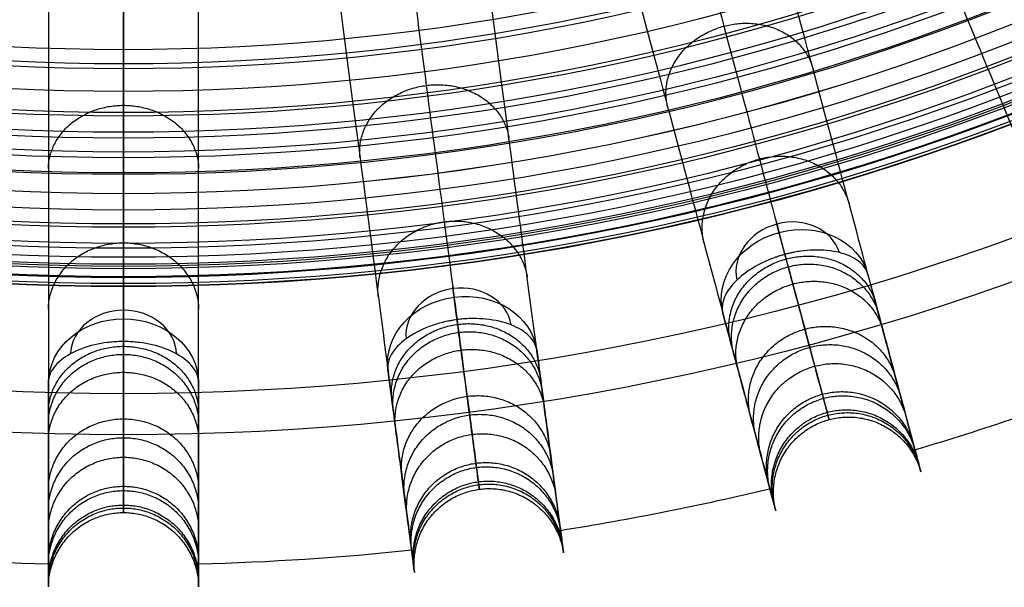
# Model space of a CAD drawing. Header units: millimetres. Extents: x 336 to 771, y -218 to 218.
# Tile 20 of 40: x 545 to 622, y -218 to -174. Entities that reach past the tile are written whole.
import ezdxf

# ---------------------------------------------------------------- set-up
doc = ezdxf.new("R2010")
doc.units = ezdxf.units.MM
doc.layers.add('Ø40', color=5, linetype='Continuous', true_color=0x0000ff)

msp = doc.modelspace()

# ---------------------------------------------------------------- linework, layer by layer
at = {"layer": 'Ø40'}
msp.add_line((553.502, -182.441, 350.419), (553.502, -185.722, 350.419), dxfattribs=at)
for centre, radius in [((553.502, 0, 327.826), 205.981), ((553.502, 0, 324.542), 202.782), ((553.502, 0, 216.297), 194.475), ((553.502, 0, 208.726), 194.44), ((553.502, 0, 222.169), 194.232), ((553.502, 0, 227.919), 193.761), ((553.502, 0, 197.88), 193.701), ((553.502, 0, 233.516), 193.074), ((553.502, 0, 191.609), 192.89), ((553.502, 0, 292.016), 192.73), ((553.502, 0, 238.925), 192.182), ((553.502, 0, 183.851), 191.483), ((553.502, 0, 244.11), 191.102), ((553.502, 0, 249.039), 189.849), ((553.502, 0, 175.928), 189.596), ((553.502, 0, 253.445), 188.517), ((553.502, 0, 167.941), 187.248), ((553.502, 0, 257.086), 187.243), ((553.502, 0, 261.088), 185.627), ((553.502, 0, 159.909), 184.45), ((553.502, 0, 264.548), 184.007), ((553.502, 0, 266.596), 182.926), ((553.502, 0, 151.84), 181.211), ((553.502, 0, 270.178), 180.942), ((553.502, 0, 308.953), 179.298), ((553.502, 0, 143.743), 177.541), ((553.502, 0, 271.737), 177.157)]:
    msp.add_circle(centre, radius, dxfattribs=at)
at = {"layer": 'Ø40', "extrusion": (0, 0, -1)}
for centre, radius in [((-553.502, 0, -350.419), 185.722), ((-553.502, 0, -350.419), 182.441), ((-553.502, 0, -348.865), 176.027)]:
    msp.add_circle(centre, radius, dxfattribs=at)
at = {"layer": 'Ø40', "extrusion": (-0.965926, -0.258819, -3.86035e-15)}
msp.add_arc((345.22, 280.335, -534.642), 5.84, 123.60538, 211.11398, dxfattribs=at)
at = {"layer": 'Ø40', "extrusion": (-0.133735, 0.499105, 0.85616)}
for start, end in [(182.21598, 270), (270, 357.78402)]:
    msp.add_arc((-534.642, 440.416, 65.763), 4.13, start, end, dxfattribs=at)
at = {"layer": 'Ø40', "extrusion": (0.133735, -0.499105, -0.85616)}
for start, end in [(270, 359.29062), (180.70938, 270)]:
    msp.add_arc((534.642, 440.416, -61.633), 5.84, start, end, dxfattribs=at)
at = {"layer": 'Ø40', "extrusion": (-0.991445, -0.130526, -2.14977e-15)}
msp.add_arc((274.209, 280.335, -548.766), 5.84, 123.60538, 211.11398, dxfattribs=at)
at = {"layer": 'Ø40', "extrusion": (-0.067444, 0.512291, 0.85616)}
for start, end in [(182.21598, 270), (270, 357.78402)]:
    msp.add_arc((-548.766, 379.619, 102.454), 4.13, start, end, dxfattribs=at)
at = {"layer": 'Ø40', "extrusion": (0.067444, -0.512291, -0.85616)}
for start, end in [(270, 359.29062), (180.70938, 270)]:
    msp.add_arc((548.766, 379.619, -98.325), 5.84, start, end, dxfattribs=at)
at = {"layer": 'Ø40', "extrusion": (-1, 0, 0)}
msp.add_arc((201.963, 280.335, -553.502), 5.84, 123.60538, 211.11398, dxfattribs=at)
at = {"layer": 'Ø40', "extrusion": (0, 0.516712, 0.85616)}
for start, end in [(270, 357.78402), (182.21598, 270)]:
    msp.add_arc((-553.502, 317.765, 139.785), 4.13, start, end, dxfattribs=at)
at = {"layer": 'Ø40', "extrusion": (1.20323e-30, -0.516712, -0.85616)}
msp.add_arc((553.502, 317.765, -135.655), 5.84, 180.70938, 270, dxfattribs=at)
at = {"layer": 'Ø40', "extrusion": (-1.17975e-15, -0.516712, -0.85616)}
msp.add_arc((553.502, 317.765, -135.655), 5.84, 270, 359.29062, dxfattribs=at)
at = {"layer": 'Ø40'}
for start, end in [(286.54858, 290.95142), (279.04858, 283.45142), (264.04858, 268.45142), (271.54858, 275.95142)]:
    msp.add_arc((553.502, 0, 188.802), 216.092, start, end, dxfattribs=at)
for points, knots in [([(553.502, -87.793, 31.151), (553.502, -93.177, 36.389), (553.502, -98.561, 41.627), (553.502, -103.946, 46.865), (553.502, -109.12, 51.898), (553.502, -116.689, 59.562), (553.502, -126.374, 70.051), (553.502, -133.545, 78.195), (553.502, -140.502, 86.527), (553.502, -147.118, 94.925), (553.502, -153.185, 103.103), (553.502, -158.815, 111.189), (553.502, -164.083, 119.298), (553.502, -168.974, 127.419), (553.502, -173.474, 135.542), (553.502, -177.568, 143.657), (553.502, -181.244, 151.755), (553.502, -184.49, 159.827), (553.502, -187.295, 167.863), (553.502, -189.65, 175.852), (553.502, -191.537, 183.751), (553.502, -192.871, 191.085), (553.502, -193.942, 199.38), (553.502, -194.5, 207.623), (553.502, -194.538, 215.733), (553.502, -194.273, 222.136), (553.502, -193.804, 227.88), (553.502, -193.119, 233.47), (553.502, -192.231, 238.871), (553.502, -191.155, 244.05), (553.502, -189.926, 248.894), (553.502, -188.623, 253.218), (553.502, -187.219, 257.24), (553.502, -185.727, 260.951), (553.502, -184.254, 264.11), (553.502, -183.3, 265.921), (553.502, -182.926, 266.596), (553.502, -182.265, 267.79), (553.502, -181.604, 268.984), (553.502, -180.942, 270.178)], [0, 0, 0, 0, 4.313366, 4.313366, 4.313366, 22.851732, 31.972034, 40.979148, 50.719582, 59.846581, 68.434098, 76.870513, 85.149552, 93.265692, 101.214954, 108.995538, 116.606696, 124.051288, 131.333437, 138.461553, 145.434894, 152.185978, 157.600122, 166.908824, 173.391725, 178.423296, 183.362956, 188.190883, 192.88392, 197.419262, 201.773315, 205.714157, 209.016736, 212.711812, 215.98358, 217.9663, 217.9663, 217.9663, 221.471263, 221.471263, 221.471263, 221.471263]), ([(614.055, -104.882, 39.176), (616.946, -109.889, 44.946), (622.539, -119.577, 56.624), (630.368, -133.136, 74.745), (637.471, -145.438, 93.259), (643.754, -156.322, 112.103), (649.126, -165.626, 131.212), (653.493, -173.191, 150.522), (656.768, -178.863, 169.977), (658.62, -182.07, 187.274), (659.415, -183.447, 202.235), (659.591, -183.752, 214.764), (659.3, -183.248, 226.986), (658.577, -181.997, 238.726), (657.458, -180.057, 249.803), (655.979, -177.496, 260.032), (654.454, -174.855, 267.843), (653.084, -172.482, 273.48), (652.357, -171.222, 276.079), (651.983, -170.575, 277.318)], [0, 0, 0, 0, 21.206687, 42.000163, 62.298384, 82.041442, 101.198015, 119.773444, 137.819283, 155.44352, 166.748088, 177.876049, 188.747485, 199.274348, 209.364632, 218.926927, 227.876161, 232.097972, 236.141838, 236.141838, 236.141838, 236.141838]), ([(659.51, -171.931, 280.298), (659.915, -172.634, 278.952), (660.3, -173.301, 277.576), (660.664, -173.931, 276.183), (661.044, -174.59, 274.728), (661.404, -175.212, 273.248), (661.743, -175.8, 271.754), (662.103, -176.423, 270.17), (662.441, -177.009, 268.563), (663.078, -178.111, 265.324), (663.376, -178.629, 263.687), (663.657, -179.115, 262.039), (664.255, -180.151, 258.523), (664.774, -181.049, 254.932), (665.218, -181.818, 251.326), (665.686, -182.63, 247.518), (666.077, -183.306, 243.656), (666.392, -183.853, 239.786), (666.722, -184.424, 235.746), (666.973, -184.858, 231.67), (667.148, -185.161, 227.592), (667.328, -185.474, 223.379), (667.429, -185.648, 219.144), (667.45, -185.685, 214.917), (667.472, -185.724, 210.589), (667.412, -185.618, 206.252), (667.268, -185.369, 201.933), (667.121, -185.115, 197.545), (666.888, -184.712, 193.163), (666.566, -184.154, 188.813), (666.566, -184.154, 188.809), (666.566, -184.153, 188.805), (666.565, -184.153, 188.802), (666.063, -183.283, 182.016), (665.345, -182.038, 175.308), (664.439, -180.469, 168.693), (663.511, -178.863, 161.919), (662.389, -176.919, 155.253), (661.105, -174.696, 148.716), (659.785, -172.408, 141.988), (658.292, -169.822, 135.39), (656.662, -166.999, 128.939), (654.981, -164.088, 122.288), (653.15, -160.916, 115.776), (651.203, -157.544, 109.421), (649.197, -154.07, 102.873), (647.06, -150.369, 96.467), (644.826, -146.499, 90.221), (642.529, -142.52, 83.799), (640.119, -138.346, 77.519), (637.626, -134.028, 71.396), (635.072, -129.605, 65.124), (632.421, -125.012, 58.989), (629.699, -120.298, 53.006), (626.923, -115.49, 46.904), (624.062, -110.535, 40.935), (621.141, -105.475, 35.11)], [0, 0, 0, 0, 4.040828, 4.040828, 4.040828, 8.259644, 8.259644, 8.259644, 12.731241, 12.731241, 17.203384, 17.203384, 17.203384, 26.762643, 26.762643, 26.762643, 36.850305, 36.850305, 36.850305, 47.374726, 47.374726, 47.374726, 58.243746, 58.243746, 58.243746, 69.369292, 69.369292, 69.369292, 80.671791, 80.671791, 80.671791, 80.681377, 80.681377, 80.681377, 98.298559, 98.298559, 98.298559, 116.345926, 116.345926, 116.345926, 134.921722, 134.921722, 134.921722, 154.078377, 154.078377, 154.078377, 173.820712, 173.820712, 173.820712, 194.117895, 194.117895, 194.117895, 214.910076, 214.910076, 214.910076, 236.114875, 236.114875, 236.114875, 236.114875]), ([(611.026, -111.315, 35.11), (613.948, -116.374, 40.935), (616.808, -121.33, 46.904), (619.584, -126.138, 53.006), (622.306, -130.852, 58.989), (624.958, -135.445, 65.124), (627.511, -139.868, 71.396), (630.004, -144.185, 77.519), (632.414, -148.36, 83.799), (634.711, -152.339, 90.221), (636.945, -156.208, 96.467), (639.082, -159.909, 102.873), (641.088, -163.384, 109.421), (643.035, -166.756, 115.776), (644.866, -169.927, 122.288), (646.547, -172.839, 128.939), (648.177, -175.662, 135.39), (649.67, -178.247, 141.988), (650.991, -180.535, 148.716), (652.274, -182.759, 155.253), (653.396, -184.703, 161.919), (654.324, -186.309, 168.693), (655.23, -187.878, 175.308), (655.948, -189.123, 182.016), (656.451, -189.993, 188.802), (656.451, -189.993, 188.805), (656.451, -189.993, 188.809), (656.451, -189.994, 188.813), (656.773, -190.551, 193.163), (657.006, -190.955, 197.545), (657.153, -191.209, 201.933), (657.297, -191.458, 206.252), (657.358, -191.563, 210.589), (657.336, -191.525, 214.917), (657.314, -191.488, 219.144), (657.213, -191.314, 223.379), (657.033, -191.001, 227.592), (656.858, -190.698, 231.67), (656.607, -190.263, 235.746), (656.277, -189.693, 239.786), (655.962, -189.146, 243.656), (655.572, -188.47, 247.518), (655.103, -187.658, 251.326), (654.659, -186.889, 254.932), (654.14, -185.991, 258.523), (653.542, -184.954, 262.039), (653.262, -184.469, 263.687), (652.963, -183.951, 265.324), (652.326, -182.849, 268.563), (651.988, -182.263, 270.17), (651.628, -181.64, 271.754), (651.289, -181.052, 273.248), (650.929, -180.429, 274.728), (650.549, -179.771, 276.183), (650.185, -179.14, 277.576), (649.8, -178.474, 278.952), (649.395, -177.771, 280.298)], [0, 0, 0, 0, 21.204799, 21.204799, 21.204799, 41.99698, 41.99698, 41.99698, 62.294163, 62.294163, 62.294163, 82.036498, 82.036498, 82.036498, 101.193153, 101.193153, 101.193153, 119.768949, 119.768949, 119.768949, 137.816316, 137.816316, 137.816316, 155.433498, 155.433498, 155.433498, 155.443084, 155.443084, 155.443084, 166.745582, 166.745582, 166.745582, 177.871129, 177.871129, 177.871129, 188.740149, 188.740149, 188.740149, 199.26457, 199.26457, 199.26457, 209.352232, 209.352232, 209.352232, 218.911491, 218.911491, 218.911491, 223.383634, 223.383634, 227.855231, 227.855231, 227.855231, 232.074047, 232.074047, 232.074047, 236.114875, 236.114875, 236.114875, 236.114875]), ([(599.847, -111.888, 39.176), (602.06, -117.23, 44.946), (606.341, -127.565, 56.624), (612.332, -142.03, 74.745), (617.769, -155.154, 93.259), (622.578, -166.765, 112.103), (626.689, -176.69, 131.212), (630.032, -184.761, 150.522), (632.539, -190.812, 169.977), (633.956, -194.233, 187.274), (634.564, -195.702, 202.235), (634.699, -196.027, 214.764), (634.476, -195.49, 226.986), (633.923, -194.155, 238.726), (633.066, -192.086, 249.803), (631.934, -189.353, 260.032), (630.767, -186.536, 267.843), (629.719, -184.005, 273.48), (629.162, -182.66, 276.079), (628.876, -181.97, 277.318)], [0, 0, 0, 0, 21.206687, 42.000163, 62.298384, 82.041442, 101.198015, 119.773444, 137.819283, 155.44352, 166.748088, 177.876049, 188.747485, 199.274348, 209.364632, 218.926927, 227.876161, 232.097972, 236.141838, 236.141838, 236.141838, 236.141838]), ([(636.161, -184.297, 280.298), (636.472, -185.047, 278.952), (636.766, -185.758, 277.576), (637.045, -186.431, 276.183), (637.336, -187.133, 274.728), (637.611, -187.797, 273.248), (637.87, -188.424, 271.754), (638.146, -189.089, 270.17), (638.405, -189.714, 268.563), (638.892, -190.89, 265.324), (639.121, -191.442, 263.687), (639.335, -191.96, 262.039), (639.793, -193.066, 258.523), (640.19, -194.024, 254.932), (640.53, -194.844, 251.326), (640.889, -195.711, 247.518), (641.187, -196.432, 243.656), (641.429, -197.015, 239.786), (641.681, -197.624, 235.746), (641.873, -198.087, 231.67), (642.007, -198.411, 227.592), (642.145, -198.744, 223.379), (642.222, -198.93, 219.144), (642.239, -198.97, 214.917), (642.256, -199.011, 210.589), (642.209, -198.899, 206.252), (642.099, -198.632, 201.933), (641.987, -198.362, 197.545), (641.808, -197.931, 193.163), (641.562, -197.337, 188.813), (641.562, -197.336, 188.809), (641.562, -197.336, 188.805), (641.561, -197.335, 188.802), (641.177, -196.407, 182.016), (640.627, -195.079, 175.308), (639.934, -193.406, 168.693), (639.224, -191.692, 161.919), (638.365, -189.618, 155.253), (637.383, -187.246, 148.716), (636.372, -184.805, 141.988), (635.229, -182.047, 135.39), (633.981, -179.035, 128.939), (632.695, -175.929, 122.288), (631.294, -172.546, 115.776), (629.804, -168.949, 109.421), (628.268, -165.242, 102.873), (626.633, -161.294, 96.467), (624.923, -157.166, 90.221), (623.165, -152.921, 83.799), (621.32, -148.468, 77.519), (619.412, -143.862, 71.396), (617.458, -139.143, 65.124), (615.428, -134.244, 58.989), (613.345, -129.215, 53.006), (611.22, -124.085, 46.904), (609.031, -118.799, 40.935), (606.795, -113.402, 35.11)], [0, 0, 0, 0, 4.040828, 4.040828, 4.040828, 8.259644, 8.259644, 8.259644, 12.731241, 12.731241, 17.203384, 17.203384, 17.203384, 26.762643, 26.762643, 26.762643, 36.850305, 36.850305, 36.850305, 47.374726, 47.374726, 47.374726, 58.243746, 58.243746, 58.243746, 69.369292, 69.369292, 69.369292, 80.671791, 80.671791, 80.671791, 80.681377, 80.681377, 80.681377, 98.298559, 98.298559, 98.298559, 116.345926, 116.345926, 116.345926, 134.921722, 134.921722, 134.921722, 154.078377, 154.078377, 154.078377, 173.820712, 173.820712, 173.820712, 194.117895, 194.117895, 194.117895, 214.910076, 214.910076, 214.910076, 236.114875, 236.114875, 236.114875, 236.114875]), ([(584.846, -116.98, 39.176), (586.343, -122.565, 44.946), (589.238, -133.371, 56.624), (593.29, -148.494, 74.745), (596.967, -162.215, 93.259), (600.22, -174.354, 112.103), (603, -184.731, 131.212), (605.261, -193.169, 150.522), (606.956, -199.496, 169.977), (607.915, -203.073, 187.274), (608.326, -204.609, 202.235), (608.417, -204.948, 214.764), (608.267, -204.387, 226.986), (607.893, -202.991, 238.726), (607.313, -200.828, 249.803), (606.548, -197.971, 260.032), (605.759, -195.025, 267.843), (605.049, -192.379, 273.48), (604.673, -190.973, 276.079), (604.479, -190.251, 277.318)], [0, 0, 0, 0, 21.206687, 42.000163, 62.298384, 82.041442, 101.198015, 119.773444, 137.819283, 155.44352, 166.748088, 177.876049, 188.747485, 199.274348, 209.364632, 218.926927, 227.876161, 232.097972, 236.141838, 236.141838, 236.141838, 236.141838]), ([(596.005, -117.871, 35.11), (598.24, -123.269, 40.935), (600.43, -128.555, 46.904), (602.555, -133.684, 53.006), (604.638, -138.713, 58.989), (606.667, -143.613, 65.124), (608.622, -148.331, 71.396), (610.529, -152.937, 77.519), (612.374, -157.391, 83.799), (614.132, -161.635, 90.221), (615.842, -165.764, 96.467), (617.478, -169.712, 102.873), (619.013, -173.419, 109.421), (620.503, -177.016, 115.776), (621.904, -180.399, 122.288), (623.191, -183.505, 128.939), (624.438, -186.516, 135.39), (625.581, -189.275, 141.988), (626.592, -191.716, 148.716), (627.574, -194.087, 155.253), (628.433, -196.161, 161.919), (629.143, -197.875, 168.693), (629.836, -199.549, 175.308), (630.386, -200.877, 182.016), (630.771, -201.805, 188.802), (630.771, -201.805, 188.805), (630.771, -201.806, 188.809), (630.772, -201.806, 188.813), (631.018, -202.401, 193.163), (631.196, -202.831, 197.545), (631.308, -203.102, 201.933), (631.419, -203.368, 206.252), (631.465, -203.48, 210.589), (631.448, -203.44, 214.917), (631.432, -203.4, 219.144), (631.355, -203.214, 223.379), (631.216, -202.88, 227.592), (631.083, -202.557, 231.67), (630.891, -202.094, 235.746), (630.638, -201.485, 239.786), (630.397, -200.901, 243.656), (630.098, -200.18, 247.518), (629.739, -199.314, 251.326), (629.399, -198.494, 254.932), (629.003, -197.536, 258.523), (628.545, -196.43, 262.039), (628.33, -195.912, 263.687), (628.101, -195.36, 265.324), (627.614, -194.184, 268.563), (627.355, -193.558, 270.17), (627.08, -192.894, 271.754), (626.82, -192.267, 273.248), (626.545, -191.603, 274.728), (626.254, -190.9, 276.183), (625.976, -190.228, 277.576), (625.681, -189.517, 278.952), (625.37, -188.767, 280.298)], [0, 0, 0, 0, 21.204799, 21.204799, 21.204799, 41.99698, 41.99698, 41.99698, 62.294163, 62.294163, 62.294163, 82.036498, 82.036498, 82.036498, 101.193153, 101.193153, 101.193153, 119.768949, 119.768949, 119.768949, 137.816316, 137.816316, 137.816316, 155.433498, 155.433498, 155.433498, 155.443084, 155.443084, 155.443084, 166.745582, 166.745582, 166.745582, 177.871129, 177.871129, 177.871129, 188.740149, 188.740149, 188.740149, 199.26457, 199.26457, 199.26457, 209.352232, 209.352232, 209.352232, 218.911491, 218.911491, 218.911491, 223.383634, 223.383634, 227.855231, 227.855231, 227.855231, 232.074047, 232.074047, 232.074047, 236.114875, 236.114875, 236.114875, 236.114875]), ([(611.398, -193.51, 280.298), (611.608, -194.294, 278.952), (611.808, -195.037, 277.576), (611.996, -195.74, 276.183), (612.193, -196.475, 274.728), (612.379, -197.169, 273.248), (612.554, -197.824, 271.754), (612.741, -198.519, 270.17), (612.916, -199.173, 268.563), (613.245, -200.403, 265.324), (613.4, -200.98, 263.687), (613.545, -201.522, 262.039), (613.855, -202.678, 258.523), (614.123, -203.679, 254.932), (614.353, -204.537, 251.326), (614.596, -205.443, 247.518), (614.798, -206.196, 243.656), (614.961, -206.806, 239.786), (615.132, -207.443, 235.746), (615.261, -207.928, 231.67), (615.352, -208.265, 227.592), (615.446, -208.614, 223.379), (615.498, -208.809, 219.144), (615.509, -208.85, 214.917), (615.52, -208.893, 210.589), (615.489, -208.776, 206.252), (615.414, -208.497, 201.933), (615.338, -208.214, 197.545), (615.218, -207.764, 193.163), (615.051, -207.143, 188.813), (615.051, -207.142, 188.809), (615.051, -207.141, 188.805), (615.051, -207.141, 188.802), (614.791, -206.171, 182.016), (614.419, -204.782, 175.308), (613.95, -203.033, 168.693), (613.47, -201.241, 161.919), (612.889, -199.073, 155.253), (612.224, -196.593, 148.716), (611.541, -194.041, 141.988), (610.768, -191.157, 135.39), (609.924, -188.008, 128.939), (609.054, -184.761, 122.288), (608.106, -181.224, 115.776), (607.099, -177.463, 109.421), (606.06, -173.588, 102.873), (604.954, -169.46, 96.467), (603.798, -165.144, 90.221), (602.608, -160.706, 83.799), (601.361, -156.05, 77.519), (600.07, -151.234, 71.396), (598.749, -146.301, 65.124), (597.376, -141.179, 58.989), (595.967, -135.92, 53.006), (594.53, -130.558, 46.904), (593.049, -125.031, 40.935), (591.537, -119.388, 35.11)], [0, 0, 0, 0, 4.040828, 4.040828, 4.040828, 8.259644, 8.259644, 8.259644, 12.731241, 12.731241, 17.203384, 17.203384, 17.203384, 26.762643, 26.762643, 26.762643, 36.850305, 36.850305, 36.850305, 47.374726, 47.374726, 47.374726, 58.243746, 58.243746, 58.243746, 69.369292, 69.369292, 69.369292, 80.671791, 80.671791, 80.671791, 80.681377, 80.681377, 80.681377, 98.298559, 98.298559, 98.298559, 116.345926, 116.345926, 116.345926, 134.921722, 134.921722, 134.921722, 154.078377, 154.078377, 154.078377, 173.820712, 173.820712, 173.820712, 194.117895, 194.117895, 194.117895, 214.910076, 214.910076, 214.910076, 236.114875, 236.114875, 236.114875, 236.114875]), ([(569.309, -120.071, 39.176), (570.064, -125.804, 44.946), (571.524, -136.894, 56.624), (573.568, -152.417, 74.745), (575.422, -166.501, 93.259), (577.062, -178.96, 112.103), (578.465, -189.612, 131.212), (579.605, -198.273, 150.522), (580.46, -204.766, 169.977), (580.943, -208.438, 187.274), (581.151, -210.015, 202.235), (581.196, -210.363, 214.764), (581.121, -209.787, 226.986), (580.932, -208.354, 238.726), (580.64, -206.133, 249.803), (580.254, -203.201, 260.032), (579.856, -200.178, 267.843), (579.498, -197.461, 273.48), (579.308, -196.019, 276.079), (579.21, -195.278, 277.318)], [0, 0, 0, 0, 21.206687, 42.000163, 62.298384, 82.041442, 101.198015, 119.773444, 137.819283, 155.44352, 166.748088, 177.876049, 188.747485, 199.274348, 209.364632, 218.926927, 227.876161, 232.097972, 236.141838, 236.141838, 236.141838, 236.141838]), ([(553.502, -121.107, 39.176), (553.502, -126.889, 44.946), (553.502, -138.076, 56.624), (553.502, -153.732, 74.745), (553.502, -167.938, 93.259), (553.502, -180.505, 112.103), (553.502, -191.248, 131.212), (553.502, -199.984, 150.522), (553.502, -206.533, 169.977), (553.502, -210.237, 187.274), (553.502, -211.827, 202.235), (553.502, -212.178, 214.764), (553.502, -211.597, 226.986), (553.502, -210.152, 238.726), (553.502, -207.912, 249.803), (553.502, -204.955, 260.032), (553.502, -201.905, 267.843), (553.502, -199.165, 273.48), (553.502, -197.71, 276.079), (553.502, -196.963, 277.318)], [0, 0, 0, 0, 21.206687, 42.000163, 62.298384, 82.041442, 101.198015, 119.773444, 137.819283, 155.44352, 166.748088, 177.876049, 188.747485, 199.274348, 209.364632, 218.926927, 227.876161, 232.097972, 236.141838, 236.141838, 236.141838, 236.141838]), ([(580.256, -122.411, 35.11), (581.768, -128.054, 40.935), (583.249, -133.58, 46.904), (584.686, -138.943, 53.006), (586.095, -144.201, 58.989), (587.467, -149.324, 65.124), (588.789, -154.257, 71.396), (590.079, -159.073, 77.519), (591.327, -163.729, 83.799), (592.516, -168.166, 90.221), (593.672, -172.483, 96.467), (594.778, -176.61, 102.873), (595.817, -180.486, 109.421), (596.825, -184.247, 115.776), (597.772, -187.784, 122.288), (598.642, -191.031, 128.939), (599.486, -194.18, 135.39), (600.259, -197.064, 141.988), (600.943, -199.616, 148.716), (601.607, -202.095, 155.253), (602.188, -204.264, 161.919), (602.668, -206.056, 168.693), (603.137, -207.805, 175.308), (603.509, -209.193, 182.016), (603.769, -210.164, 188.802), (603.769, -210.164, 188.805), (603.769, -210.165, 188.809), (603.77, -210.165, 188.813), (603.936, -210.787, 193.163), (604.057, -211.237, 197.545), (604.133, -211.52, 201.933), (604.207, -211.799, 206.252), (604.239, -211.916, 210.589), (604.227, -211.873, 214.917), (604.216, -211.832, 219.144), (604.164, -211.637, 223.379), (604.07, -211.288, 227.592), (603.98, -210.95, 231.67), (603.85, -210.466, 235.746), (603.679, -209.829, 239.786), (603.516, -209.219, 243.656), (603.314, -208.466, 247.518), (603.071, -207.56, 251.326), (602.842, -206.702, 254.932), (602.573, -205.701, 258.523), (602.263, -204.545, 262.039), (602.118, -204.003, 263.687), (601.964, -203.426, 265.324), (601.634, -202.196, 268.563), (601.459, -201.542, 270.17), (601.273, -200.847, 271.754), (601.097, -200.192, 273.248), (600.911, -199.498, 274.728), (600.714, -198.763, 276.183), (600.526, -198.06, 277.576), (600.327, -197.317, 278.952), (600.117, -196.533, 280.298)], [0, 0, 0, 0, 21.204799, 21.204799, 21.204799, 41.99698, 41.99698, 41.99698, 62.294163, 62.294163, 62.294163, 82.036498, 82.036498, 82.036498, 101.193153, 101.193153, 101.193153, 119.768949, 119.768949, 119.768949, 137.816316, 137.816316, 137.816316, 155.433498, 155.433498, 155.433498, 155.443084, 155.443084, 155.443084, 166.745582, 166.745582, 166.745582, 177.871129, 177.871129, 177.871129, 188.740149, 188.740149, 188.740149, 199.26457, 199.26457, 199.26457, 209.352232, 209.352232, 209.352232, 218.911491, 218.911491, 218.911491, 223.383634, 223.383634, 227.855231, 227.855231, 227.855231, 232.074047, 232.074047, 232.074047, 236.114875, 236.114875, 236.114875, 236.114875]), ([(585.645, -199.411, 280.298), (585.751, -200.216, 278.952), (585.851, -200.979, 277.576), (585.946, -201.701, 276.183), (586.046, -202.455, 274.728), (586.139, -203.167, 273.248), (586.228, -203.84, 271.754), (586.322, -204.553, 270.17), (586.41, -205.225, 268.563), (586.576, -206.486, 265.324), (586.654, -207.079, 263.687), (586.728, -207.635, 262.039), (586.884, -208.821, 258.523), (587.019, -209.85, 254.932), (587.135, -210.73, 251.326), (587.257, -211.659, 247.518), (587.359, -212.433, 243.656), (587.442, -213.059, 239.786), (587.528, -213.713, 235.746), (587.593, -214.21, 231.67), (587.639, -214.557, 227.592), (587.686, -214.915, 223.379), (587.712, -215.114, 219.144), (587.718, -215.157, 214.917), (587.724, -215.201, 210.589), (587.708, -215.081, 206.252), (587.67, -214.795, 201.933), (587.632, -214.504, 197.545), (587.571, -214.042, 193.163), (587.487, -213.404, 188.813), (587.487, -213.404, 188.809), (587.487, -213.403, 188.805), (587.487, -213.403, 188.802), (587.356, -212.407, 182.016), (587.168, -210.982, 175.308), (586.932, -209.186, 168.693), (586.69, -207.346, 161.919), (586.397, -205.121, 155.253), (586.061, -202.576, 148.716), (585.717, -199.957, 141.988), (585.327, -196.996, 135.39), (584.901, -193.764, 128.939), (584.463, -190.432, 122.288), (583.985, -186.801, 115.776), (583.476, -182.941, 109.421), (582.953, -178.963, 102.873), (582.395, -174.726, 96.467), (581.812, -170.296, 90.221), (581.212, -165.741, 83.799), (580.583, -160.962, 77.519), (579.932, -156.019, 71.396), (579.265, -150.955, 65.124), (578.573, -145.697, 58.989), (577.863, -140.301, 53.006), (577.138, -134.796, 46.904), (576.391, -129.123, 40.935), (575.628, -123.331, 35.11)], [0, 0, 0, 0, 4.040828, 4.040828, 4.040828, 8.259644, 8.259644, 8.259644, 12.731241, 12.731241, 17.203384, 17.203384, 17.203384, 26.762643, 26.762643, 26.762643, 36.850305, 36.850305, 36.850305, 47.374726, 47.374726, 47.374726, 58.243746, 58.243746, 58.243746, 69.369292, 69.369292, 69.369292, 80.671791, 80.671791, 80.671791, 80.681377, 80.681377, 80.681377, 98.298559, 98.298559, 98.298559, 116.345926, 116.345926, 116.345926, 134.921722, 134.921722, 134.921722, 154.078377, 154.078377, 154.078377, 173.820712, 173.820712, 173.820712, 194.117895, 194.117895, 194.117895, 214.910076, 214.910076, 214.910076, 236.114875, 236.114875, 236.114875, 236.114875]), ([(547.662, -125.164, 35.11), (547.662, -131.006, 40.935), (547.662, -136.728, 46.904), (547.662, -142.28, 53.006), (547.662, -147.724, 58.989), (547.662, -153.027, 65.124), (547.662, -158.134, 71.396), (547.662, -163.119, 77.519), (547.662, -167.94, 83.799), (547.662, -172.534, 90.221), (547.662, -177.002, 96.467), (547.662, -181.276, 102.873), (547.662, -185.288, 109.421), (547.662, -189.181, 115.776), (547.662, -192.844, 122.288), (547.662, -196.205, 128.939), (547.662, -199.465, 135.39), (547.662, -202.451, 141.988), (547.662, -205.093, 148.716), (547.662, -207.66, 155.253), (547.662, -209.905, 161.919), (547.662, -211.76, 168.693), (547.662, -213.571, 175.308), (547.662, -215.008, 182.016), (547.662, -216.013, 188.802), (547.662, -216.013, 188.805), (547.662, -216.014, 188.809), (547.662, -216.014, 188.813), (547.662, -216.658, 193.163), (547.662, -217.124, 197.545), (547.662, -217.417, 201.933), (547.662, -217.705, 206.252), (547.662, -217.827, 210.589), (547.662, -217.783, 214.917), (547.662, -217.739, 219.144), (547.662, -217.538, 223.379), (547.662, -217.177, 227.592), (547.662, -216.827, 231.67), (547.662, -216.326, 235.746), (547.662, -215.666, 239.786), (547.662, -215.035, 243.656), (547.662, -214.255, 247.518), (547.662, -213.317, 251.326), (547.662, -212.429, 254.932), (547.662, -211.392, 258.523), (547.662, -210.195, 262.039), (547.662, -209.635, 263.687), (547.662, -209.037, 265.324), (547.662, -207.764, 268.563), (547.662, -207.087, 270.17), (547.662, -206.368, 271.754), (547.662, -205.689, 273.248), (547.662, -204.97, 274.728), (547.662, -204.21, 276.183), (547.662, -203.482, 277.576), (547.662, -202.713, 278.952), (547.662, -201.901, 280.298)], [0, 0, 0, 0, 21.204799, 21.204799, 21.204799, 41.99698, 41.99698, 41.99698, 62.294163, 62.294163, 62.294163, 82.036498, 82.036498, 82.036498, 101.193153, 101.193153, 101.193153, 119.768949, 119.768949, 119.768949, 137.816316, 137.816316, 137.816316, 155.433498, 155.433498, 155.433498, 155.443084, 155.443084, 155.443084, 166.745582, 166.745582, 166.745582, 177.871129, 177.871129, 177.871129, 188.740149, 188.740149, 188.740149, 199.26457, 199.26457, 199.26457, 209.352232, 209.352232, 209.352232, 218.911491, 218.911491, 218.911491, 223.383634, 223.383634, 227.855231, 227.855231, 227.855231, 232.074047, 232.074047, 232.074047, 236.114875, 236.114875, 236.114875, 236.114875]), ([(559.341, -201.901, 280.298), (559.341, -202.713, 278.952), (559.341, -203.482, 277.576), (559.341, -204.21, 276.183), (559.341, -204.97, 274.728), (559.341, -205.689, 273.248), (559.341, -206.368, 271.754), (559.341, -207.087, 270.17), (559.341, -207.764, 268.563), (559.341, -209.037, 265.324), (559.341, -209.635, 263.687), (559.341, -210.195, 262.039), (559.341, -211.392, 258.523), (559.341, -212.429, 254.932), (559.341, -213.317, 251.326), (559.341, -214.255, 247.518), (559.341, -215.035, 243.656), (559.341, -215.666, 239.786), (559.341, -216.326, 235.746), (559.341, -216.827, 231.67), (559.341, -217.177, 227.592), (559.341, -217.538, 223.379), (559.341, -217.739, 219.144), (559.341, -217.783, 214.917), (559.341, -217.827, 210.589), (559.341, -217.705, 206.252), (559.341, -217.417, 201.933), (559.341, -217.124, 197.545), (559.341, -216.658, 193.163), (559.341, -216.014, 188.813), (559.341, -216.014, 188.809), (559.341, -216.013, 188.805), (559.341, -216.013, 188.802), (559.341, -215.008, 182.016), (559.341, -213.571, 175.308), (559.341, -211.76, 168.693), (559.341, -209.905, 161.919), (559.341, -207.66, 155.253), (559.341, -205.093, 148.716), (559.341, -202.451, 141.988), (559.341, -199.465, 135.39), (559.341, -196.205, 128.939), (559.341, -192.844, 122.288), (559.341, -189.181, 115.776), (559.341, -185.288, 109.421), (559.341, -181.276, 102.873), (559.341, -177.002, 96.467), (559.341, -172.534, 90.221), (559.341, -167.94, 83.799), (559.341, -163.119, 77.519), (559.341, -158.134, 71.396), (559.341, -153.027, 65.124), (559.341, -147.724, 58.989), (559.341, -142.28, 53.006), (559.341, -136.728, 46.904), (559.341, -131.006, 40.935), (559.341, -125.164, 35.11)], [0, 0, 0, 0, 4.040828, 4.040828, 4.040828, 8.259644, 8.259644, 8.259644, 12.731241, 12.731241, 17.203384, 17.203384, 17.203384, 26.762643, 26.762643, 26.762643, 36.850305, 36.850305, 36.850305, 47.374726, 47.374726, 47.374726, 58.243746, 58.243746, 58.243746, 69.369292, 69.369292, 69.369292, 80.671791, 80.671791, 80.671791, 80.681377, 80.681377, 80.681377, 98.298559, 98.298559, 98.298559, 116.345926, 116.345926, 116.345926, 134.921722, 134.921722, 134.921722, 154.078377, 154.078377, 154.078377, 173.820712, 173.820712, 173.820712, 194.117895, 194.117895, 194.117895, 214.910076, 214.910076, 214.910076, 236.114875, 236.114875, 236.114875, 236.114875]), ([(564.049, -124.855, 35.11), (564.812, -130.648, 40.935), (565.559, -136.32, 46.904), (566.283, -141.825, 53.006), (566.994, -147.222, 58.989), (567.686, -152.48, 65.124), (568.353, -157.543, 71.396), (569.003, -162.486, 77.519), (569.632, -167.265, 83.799), (570.232, -171.82, 90.221), (570.815, -176.25, 96.467), (571.373, -180.487, 102.873), (571.897, -184.465, 109.421), (572.405, -188.325, 115.776), (572.883, -191.956, 122.288), (573.322, -195.289, 128.939), (573.747, -198.521, 135.39), (574.137, -201.481, 141.988), (574.482, -204.1, 148.716), (574.817, -206.645, 155.253), (575.11, -208.871, 161.919), (575.352, -210.71, 168.693), (575.588, -212.506, 175.308), (575.776, -213.931, 182.016), (575.907, -214.927, 188.802), (575.907, -214.928, 188.805), (575.907, -214.928, 188.809), (575.907, -214.929, 188.813), (575.991, -215.567, 193.163), (576.052, -216.029, 197.545), (576.09, -216.319, 201.933), (576.128, -216.605, 206.252), (576.144, -216.725, 210.589), (576.138, -216.682, 214.917), (576.133, -216.639, 219.144), (576.106, -216.44, 223.379), (576.059, -216.081, 227.592), (576.013, -215.734, 231.67), (575.948, -215.237, 235.746), (575.862, -214.584, 239.786), (575.78, -213.958, 243.656), (575.678, -213.184, 247.518), (575.555, -212.254, 251.326), (575.439, -211.374, 254.932), (575.304, -210.346, 258.523), (575.148, -209.159, 262.039), (575.075, -208.604, 263.687), (574.997, -208.011, 265.324), (574.83, -206.749, 268.563), (574.742, -206.078, 270.17), (574.648, -205.364, 271.754), (574.56, -204.692, 273.248), (574.466, -203.979, 274.728), (574.367, -203.225, 276.183), (574.271, -202.503, 277.576), (574.171, -201.741, 278.952), (574.065, -200.936, 280.298)], [0, 0, 0, 0, 21.204799, 21.204799, 21.204799, 41.99698, 41.99698, 41.99698, 62.294163, 62.294163, 62.294163, 82.036498, 82.036498, 82.036498, 101.193153, 101.193153, 101.193153, 119.768949, 119.768949, 119.768949, 137.816316, 137.816316, 137.816316, 155.433498, 155.433498, 155.433498, 155.443084, 155.443084, 155.443084, 166.745582, 166.745582, 166.745582, 177.871129, 177.871129, 177.871129, 188.740149, 188.740149, 188.740149, 199.26457, 199.26457, 199.26457, 209.352232, 209.352232, 209.352232, 218.911491, 218.911491, 218.911491, 223.383634, 223.383634, 227.855231, 227.855231, 227.855231, 232.074047, 232.074047, 232.074047, 236.114875, 236.114875, 236.114875, 236.114875]), ([(604.937, -191.959, 285.2), (604.855, -191.981, 285.2), (604.774, -192.004, 285.198), (604.693, -192.027, 285.195), (604.612, -192.051, 285.192), (604.531, -192.076, 285.188), (604.371, -192.128, 285.176), (604.291, -192.155, 285.168), (604.053, -192.238, 285.141), (603.896, -192.297, 285.117), (603.434, -192.485, 285.027), (603.137, -192.625, 284.944), (602.854, -192.776, 284.838), (602.21, -193.121, 284.597), (601.648, -193.524, 284.241), (601.2, -193.956, 283.789), (600.753, -194.387, 283.337), (600.428, -194.839, 282.798), (600.242, -195.282, 282.199), (600.057, -195.725, 281.601), (600.014, -196.15, 280.955), (600.117, -196.533, 280.298)], [0, 0, 0, 0, 0.217298, 0.217298, 0.217298, 0.434342, 0.434342, 0.651386, 0.651386, 1.085525, 1.085525, 1.954213, 1.954213, 1.954213, 3.937468, 3.937468, 3.937468, 5.915593, 5.915593, 5.915593, 7.892081, 7.892081, 7.892081, 7.892081]), ([(611.398, -193.51, 280.298), (611.296, -193.127, 280.955), (611.046, -192.78, 281.601), (610.664, -192.489, 282.199), (610.282, -192.198, 282.798), (609.774, -191.97, 283.337), (609.172, -191.82, 283.789), (608.568, -191.67, 284.241), (607.88, -191.602, 284.597), (607.15, -191.625, 284.838), (606.829, -191.636, 284.944), (606.501, -191.664, 285.027), (606.007, -191.732, 285.117), (605.842, -191.759, 285.141), (605.594, -191.805, 285.168), (605.512, -191.822, 285.176), (605.347, -191.858, 285.188), (605.265, -191.876, 285.192), (605.183, -191.896, 285.195), (605.101, -191.916, 285.198), (605.019, -191.937, 285.2), (604.937, -191.959, 285.2)], [0, 0, 0, 0, 1.976488, 1.976488, 1.976488, 3.954613, 3.954613, 3.954613, 5.937868, 5.937868, 5.937868, 6.806556, 6.806556, 7.240695, 7.240695, 7.457739, 7.457739, 7.674783, 7.674783, 7.674783, 7.892081, 7.892081, 7.892081, 7.892081]), ([(579.441, -197.03, 285.2), (579.357, -197.041, 285.2), (579.274, -197.053, 285.198), (579.19, -197.066, 285.195), (579.107, -197.079, 285.192), (579.023, -197.094, 285.188), (578.858, -197.124, 285.176), (578.775, -197.14, 285.168), (578.528, -197.192, 285.141), (578.365, -197.23, 285.117), (577.883, -197.356, 285.027), (577.57, -197.456, 284.944), (577.269, -197.569, 284.838), (576.585, -197.827, 284.597), (575.976, -198.152, 284.241), (575.475, -198.522, 283.789), (574.976, -198.891, 283.337), (574.595, -199.297, 282.798), (574.353, -199.712, 282.199), (574.111, -200.127, 281.601), (574.013, -200.543, 280.955), (574.065, -200.936, 280.298)], [0, 0, 0, 0, 0.217298, 0.217298, 0.217298, 0.434342, 0.434342, 0.651386, 0.651386, 1.085525, 1.085525, 1.954213, 1.954213, 1.954213, 3.937468, 3.937468, 3.937468, 5.915593, 5.915593, 5.915593, 7.892081, 7.892081, 7.892081, 7.892081]), ([(585.645, -199.411, 280.298), (585.593, -199.019, 280.955), (585.391, -198.642, 281.601), (585.05, -198.304, 282.199), (584.709, -197.965, 282.798), (584.236, -197.672, 283.337), (583.658, -197.445, 283.789), (583.079, -197.217, 284.241), (582.406, -197.061, 284.597), (581.678, -196.989, 284.838), (581.359, -196.957, 284.944), (581.031, -196.942, 285.027), (580.532, -196.945, 285.117), (580.365, -196.95, 285.141), (580.113, -196.964, 285.168), (580.029, -196.97, 285.176), (579.861, -196.983, 285.188), (579.777, -196.991, 285.192), (579.693, -197, 285.195), (579.609, -197.009, 285.198), (579.525, -197.019, 285.2), (579.441, -197.03, 285.2)], [0, 0, 0, 0, 1.976488, 1.976488, 1.976488, 3.954613, 3.954613, 3.954613, 5.937868, 5.937868, 5.937868, 6.806556, 6.806556, 7.240695, 7.240695, 7.457739, 7.457739, 7.674783, 7.674783, 7.674783, 7.892081, 7.892081, 7.892081, 7.892081]), ([(553.502, -198.73, 285.2), (553.417, -198.73, 285.2), (553.332, -198.731, 285.198), (553.248, -198.733, 285.195), (553.164, -198.736, 285.192), (553.079, -198.739, 285.188), (552.911, -198.747, 285.176), (552.827, -198.752, 285.168), (552.576, -198.771, 285.141), (552.409, -198.788, 285.117), (551.914, -198.85, 285.027), (551.591, -198.908, 284.944), (551.278, -198.981, 284.838), (550.566, -199.147, 284.597), (549.92, -199.391, 284.241), (549.375, -199.692, 283.789), (548.832, -199.993, 283.337), (548.401, -200.345, 282.798), (548.107, -200.725, 282.199), (547.813, -201.105, 281.601), (547.662, -201.505, 280.955), (547.662, -201.901, 280.298)], [0, 0, 0, 0, 0.217298, 0.217298, 0.217298, 0.434342, 0.434342, 0.651386, 0.651386, 1.085525, 1.085525, 1.954213, 1.954213, 1.954213, 3.937468, 3.937468, 3.937468, 5.915593, 5.915593, 5.915593, 7.892081, 7.892081, 7.892081, 7.892081]), ([(559.341, -201.901, 280.298), (559.342, -201.505, 280.955), (559.19, -201.105, 281.601), (558.897, -200.725, 282.199), (558.603, -200.345, 282.798), (558.172, -199.993, 283.337), (557.628, -199.692, 283.789), (557.084, -199.391, 284.241), (556.437, -199.147, 284.597), (555.725, -198.981, 284.838), (555.413, -198.908, 284.944), (555.089, -198.85, 285.027), (554.594, -198.788, 285.117), (554.428, -198.771, 285.141), (554.176, -198.752, 285.168), (554.092, -198.747, 285.176), (553.924, -198.739, 285.188), (553.84, -198.736, 285.192), (553.755, -198.733, 285.195), (553.671, -198.731, 285.198), (553.586, -198.73, 285.2), (553.502, -198.73, 285.2)], [0, 0, 0, 0, 1.976488, 1.976488, 1.976488, 3.954613, 3.954613, 3.954613, 5.937868, 5.937868, 5.937868, 6.806556, 6.806556, 7.240695, 7.240695, 7.457739, 7.457739, 7.674783, 7.674783, 7.674783, 7.892081, 7.892081, 7.892081, 7.892081])]:
    msp.add_open_spline(points, degree=3, knots=knots, dxfattribs=at)
for points, weights, degree, knots in [([(553.502, -180.942, 270.178), (553.502, -179.681, 270.697), (553.502, -178.419, 271.217), (553.502, -177.157, 271.737), (553.502, -163.49, 277.368), (553.502, -154.401, 289.025), (553.502, -152.274, 303.653), (553.502, -152.171, 304.358), (553.502, -152.036, 305.843), (553.502, -152.056, 308.187), (553.502, -152.32, 310.736), (553.502, -152.854, 313.486), (553.502, -153.683, 316.422), (553.502, -154.823, 319.523), (553.502, -156.287, 322.761), (553.502, -158.074, 326.106), (553.502, -160.184, 329.526), (553.502, -162.305, 332.561), (553.502, -164.576, 335.505), (553.502, -171.034, 344.549)], [1, 1, 1, 1, 0.912614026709, 0.912614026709, 1, 1, 1, 1, 1, 1, 1, 1, 1, 1, 1, 1, 1, 1], 3, [221.471263, 221.471263, 221.471263, 221.471263, 224.976226, 224.976226, 224.976226, 245.816347, 245.816347, 245.816347, 247.646611, 249.642546, 251.82911, 254.221498, 256.830581, 259.657989, 262.701394, 265.951342, 269.395215, 273.015526, 293.35613, 293.35613, 293.35613, 293.35613]), ([(595.817, -180.486, 109.421), (594.62, -175.72, 112.431), (600.186, -174.229, 112.431), (605.752, -172.737, 112.431), (607.099, -177.463, 109.421)], [0.994503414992, 0.709881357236, 1, 0.709881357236, 0.994503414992], 2, [7.928382, 7.928382, 7.928382, 15.707963, 15.707963, 23.487544, 23.487544, 23.487544]), ([(571.897, -184.465, 109.421), (571.332, -179.584, 112.431), (577.045, -178.832, 112.431), (582.758, -178.08, 112.431), (583.476, -182.941, 109.421)], [0.994503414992, 0.709881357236, 1, 0.709881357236, 0.994503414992], 2, [7.928382, 7.928382, 7.928382, 15.707963, 15.707963, 23.487544, 23.487544, 23.487544]), ([(553.502, -192.73, 292.016), (553.502, -185.204, 293.384), (553.502, -179.687, 299.219), (553.502, -178.937, 317.973), (553.502, -188.463, 323.315), (553.502, -202.782, 324.542), (553.502, -204.6, 324.698), (553.502, -205.873, 326.005), (553.502, -205.981, 327.826), (553.502, -206.722, 340.292), (553.502, -198.497, 349.202), (553.502, -185.722, 350.419)], [1, 0.804737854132, 0.707106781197, 0.707106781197, 0.7909476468, 0.958629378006, 0.802951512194, 0.802951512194, 0.958629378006, 0.812466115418, 0.828779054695, 1.00756819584], 3, [236.091934, 236.091934, 236.091934, 236.091934, 253.763393, 253.763393, 270.139333, 270.139333, 270.139333, 274.417309, 274.417309, 274.417309, 285.123372, 285.123372, 285.123372, 285.123372]), ([(547.662, -185.288, 109.421), (547.739, -180.375, 112.431), (553.502, -180.375, 112.431), (559.264, -180.375, 112.431), (559.341, -185.288, 109.421)], [0.994503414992, 0.709881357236, 1, 0.709881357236, 0.994503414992], 2, [7.928382, 7.928382, 7.928382, 15.707963, 15.707963, 23.487544, 23.487544, 23.487544]), ([(598.642, -191.031, 128.939), (597.385, -186.043, 131.539), (602.952, -184.552, 131.539), (608.519, -183.06, 131.539), (609.924, -188.008, 128.939)], [0.994566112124, 0.709849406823, 1, 0.709849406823, 0.994566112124], 2, [7.927526, 7.927526, 7.927526, 15.707963, 15.707963, 23.488401, 23.488401, 23.488401]), ([(573.322, -195.289, 128.939), (572.726, -190.18, 131.539), (578.44, -189.427, 131.539), (584.154, -188.675, 131.539), (584.901, -193.764, 128.939)], [0.994566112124, 0.709849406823, 1, 0.709849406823, 0.994566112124], 2, [7.927526, 7.927526, 7.927526, 15.707963, 15.707963, 23.488401, 23.488401, 23.488401]), ([(547.662, -196.205, 128.939), (547.738, -191.062, 131.539), (553.502, -191.062, 131.539), (559.265, -191.062, 131.539), (559.341, -196.205, 128.939)], [0.994566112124, 0.709849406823, 1, 0.709849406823, 0.994566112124], 2, [7.927526, 7.927526, 7.927526, 15.707963, 15.707963, 23.488401, 23.488401, 23.488401]), ([(600.714, -198.763, 276.183), (599.462, -193.809, 273.51), (605.033, -192.316, 273.51), (610.603, -190.824, 273.51), (611.996, -195.74, 276.183)], [0.994812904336, 0.709723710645, 1, 0.709723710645, 0.994812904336], 2, [7.924155, 7.924155, 7.924155, 15.707963, 15.707963, 23.491771, 23.491771, 23.491771]), ([(600.943, -199.616, 148.716), (599.628, -194.415, 150.823), (605.195, -192.923, 150.823), (610.762, -191.431, 150.823), (612.224, -196.593, 148.716)], [0.994578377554, 0.7098431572, 1, 0.7098431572, 0.994578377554], 2, [7.927358, 7.927358, 7.927358, 15.707963, 15.707963, 23.488569, 23.488569, 23.488569]), ([(601.273, -200.847, 271.754), (599.986, -195.758, 269.369), (605.555, -194.266, 269.369), (611.124, -192.774, 269.369), (612.554, -197.824, 271.754)], [0.99473984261, 0.709760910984, 1, 0.709760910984, 0.99473984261], 2, [7.925153, 7.925153, 7.925153, 15.707963, 15.707963, 23.490774, 23.490774, 23.490774]), ([(574.367, -203.225, 276.183), (573.772, -198.15, 273.51), (579.489, -197.397, 273.51), (585.207, -196.644, 273.51), (585.946, -201.701, 276.183)], [0.994812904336, 0.709723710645, 1, 0.709723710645, 0.994812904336], 2, [7.924155, 7.924155, 7.924155, 15.707963, 15.707963, 23.491771, 23.491771, 23.491771]), ([(574.482, -204.1, 148.716), (573.857, -198.772, 150.823), (579.571, -198.02, 150.823), (585.286, -197.268, 150.823), (586.061, -202.576, 148.716)], [0.994578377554, 0.7098431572, 1, 0.7098431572, 0.994578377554], 2, [7.927358, 7.927358, 7.927358, 15.707963, 15.707963, 23.488569, 23.488569, 23.488569]), ([(602.263, -204.545, 262.039), (600.924, -199.255, 260.182), (606.492, -197.763, 260.182), (612.06, -196.271, 260.182), (613.545, -201.522, 262.039)], [0.994618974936, 0.709822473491, 1, 0.709822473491, 0.994618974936], 2, [7.926803, 7.926803, 7.926803, 15.707963, 15.707963, 23.489123, 23.489123, 23.489123]), ([(602.668, -206.056, 168.693), (601.304, -200.667, 170.215), (606.871, -199.176, 170.215), (612.437, -197.684, 170.215), (613.95, -203.033, 168.693)], [0.994559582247, 0.709852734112, 1, 0.709852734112, 0.994559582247], 2, [7.927615, 7.927615, 7.927615, 15.707963, 15.707963, 23.488312, 23.488312, 23.488312]), ([(547.662, -204.21, 276.183), (547.735, -199.101, 273.51), (553.502, -199.101, 273.51), (559.268, -199.101, 273.51), (559.341, -204.21, 276.183)], [0.994812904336, 0.709723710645, 1, 0.709723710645, 0.994812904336], 2, [7.924155, 7.924155, 7.924155, 15.707963, 15.707963, 23.491771, 23.491771, 23.491771]), ([(547.662, -205.093, 148.716), (547.738, -199.729, 150.823), (553.502, -199.729, 150.823), (559.265, -199.729, 150.823), (559.341, -205.093, 148.716)], [0.994578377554, 0.7098431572, 1, 0.7098431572, 0.994578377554], 2, [7.927358, 7.927358, 7.927358, 15.707963, 15.707963, 23.488569, 23.488569, 23.488569]), ([(574.648, -205.364, 271.754), (574.037, -200.151, 269.369), (579.753, -199.398, 269.369), (585.469, -198.646, 269.369), (586.228, -203.84, 271.754)], [0.99473984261, 0.709760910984, 1, 0.709760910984, 0.99473984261], 2, [7.925153, 7.925153, 7.925153, 15.707963, 15.707963, 23.490774, 23.490774, 23.490774]), ([(603.071, -207.56, 251.326), (601.697, -202.135, 249.948), (607.264, -200.644, 249.948), (612.831, -199.152, 249.948), (614.353, -204.537, 251.326)], [0.994562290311, 0.709851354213, 1, 0.709851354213, 0.994562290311], 2, [7.927578, 7.927578, 7.927578, 15.707963, 15.707963, 23.488349, 23.488349, 23.488349]), ([(547.662, -206.368, 271.754), (547.736, -201.119, 269.369), (553.502, -201.119, 269.369), (559.267, -201.119, 269.369), (559.341, -206.368, 271.754)], [0.99473984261, 0.709760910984, 1, 0.709760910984, 0.99473984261], 2, [7.925153, 7.925153, 7.925153, 15.707963, 15.707963, 23.490774, 23.490774, 23.490774]), ([(603.679, -209.829, 239.786), (602.282, -204.316, 238.858), (607.848, -202.824, 238.858), (613.415, -201.333, 238.858), (614.961, -206.806, 239.786)], [0.994533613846, 0.709865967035, 1, 0.709865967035, 0.994533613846], 2, [7.92797, 7.92797, 7.92797, 15.707963, 15.707963, 23.487957, 23.487957, 23.487957]), ([(575.148, -209.159, 262.039), (574.511, -203.74, 260.182), (580.226, -202.988, 260.182), (585.94, -202.235, 260.182), (586.728, -207.635, 262.039)], [0.994618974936, 0.709822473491, 1, 0.709822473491, 0.994618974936], 2, [7.926803, 7.926803, 7.926803, 15.707963, 15.707963, 23.489123, 23.489123, 23.489123]), ([(603.77, -210.165, 188.813), (602.369, -204.64, 189.658), (607.935, -203.148, 189.658), (613.501, -201.657, 189.658), (615.051, -207.143, 188.813)], [0.994519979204, 0.709872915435, 1, 0.709872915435, 0.994519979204], 2, [7.928156, 7.928156, 7.928156, 15.707963, 15.707963, 23.487771, 23.487771, 23.487771]), ([(575.352, -210.71, 168.693), (574.702, -205.19, 170.215), (580.416, -204.438, 170.215), (586.13, -203.685, 170.215), (586.932, -209.186, 168.693)], [0.994559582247, 0.709852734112, 1, 0.709852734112, 0.994559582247], 2, [7.927615, 7.927615, 7.927615, 15.707963, 15.707963, 23.488312, 23.488312, 23.488312]), ([(604.07, -211.288, 227.592), (602.659, -205.723, 227.099), (608.225, -204.231, 227.099), (613.792, -202.74, 227.099), (615.352, -208.265, 227.592)], [0.994520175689, 0.709872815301, 1, 0.709872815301, 0.994520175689], 2, [7.928153, 7.928153, 7.928153, 15.707963, 15.707963, 23.487773, 23.487773, 23.487773]), ([(604.133, -211.52, 201.933), (602.719, -205.947, 202.317), (608.285, -204.455, 202.317), (613.852, -202.964, 202.317), (615.414, -208.497, 201.933)], [0.994518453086, 0.709873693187, 1, 0.709873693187, 0.994518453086], 2, [7.928177, 7.928177, 7.928177, 15.707963, 15.707963, 23.48775, 23.48775, 23.48775]), ([(547.662, -210.195, 262.039), (547.738, -204.739, 260.182), (553.502, -204.739, 260.182), (559.266, -204.739, 260.182), (559.341, -210.195, 262.039)], [0.994618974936, 0.709822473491, 1, 0.709822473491, 0.994618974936], 2, [7.926803, 7.926803, 7.926803, 15.707963, 15.707963, 23.489123, 23.489123, 23.489123]), ([(604.227, -211.873, 214.917), (602.81, -206.288, 214.858), (608.377, -204.796, 214.858), (613.943, -203.305, 214.858), (615.509, -208.85, 214.917)], [0.994515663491, 0.709875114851, 1, 0.709875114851, 0.994515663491], 2, [7.928215, 7.928215, 7.928215, 15.707963, 15.707963, 23.487712, 23.487712, 23.487712]), ([(575.555, -212.254, 251.326), (574.901, -206.697, 249.948), (580.615, -205.944, 249.948), (586.329, -205.192, 249.948), (587.135, -210.73, 251.326)], [0.994562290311, 0.709851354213, 1, 0.709851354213, 0.994562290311], 2, [7.927578, 7.927578, 7.927578, 15.707963, 15.707963, 23.488349, 23.488349, 23.488349]), ([(547.662, -211.76, 168.693), (547.738, -206.202, 170.215), (553.502, -206.202, 170.215), (559.265, -206.202, 170.215), (559.341, -211.76, 168.693)], [0.994559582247, 0.709852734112, 1, 0.709852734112, 0.994559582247], 2, [7.927615, 7.927615, 7.927615, 15.707963, 15.707963, 23.488312, 23.488312, 23.488312]), ([(547.662, -213.317, 251.326), (547.738, -207.722, 249.948), (553.502, -207.722, 249.948), (559.265, -207.722, 249.948), (559.341, -213.317, 251.326)], [0.994562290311, 0.709851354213, 1, 0.709851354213, 0.994562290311], 2, [7.927578, 7.927578, 7.927578, 15.707963, 15.707963, 23.488349, 23.488349, 23.488349]), ([(575.862, -214.584, 239.786), (575.196, -208.935, 238.858), (580.909, -208.183, 238.858), (586.623, -207.431, 238.858), (587.442, -213.059, 239.786)], [0.994533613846, 0.709865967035, 1, 0.709865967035, 0.994533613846], 2, [7.92797, 7.92797, 7.92797, 15.707963, 15.707963, 23.487957, 23.487957, 23.487957]), ([(575.907, -214.929, 188.813), (575.24, -209.268, 189.658), (580.953, -208.515, 189.658), (586.667, -207.763, 189.658), (587.487, -213.404, 188.813)], [0.994519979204, 0.709872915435, 1, 0.709872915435, 0.994519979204], 2, [7.928156, 7.928156, 7.928156, 15.707963, 15.707963, 23.487771, 23.487771, 23.487771]), ([(576.059, -216.081, 227.592), (575.386, -210.379, 227.099), (581.1, -209.627, 227.099), (586.813, -208.875, 227.099), (587.639, -214.557, 227.592)], [0.994520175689, 0.709872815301, 1, 0.709872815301, 0.994520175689], 2, [7.928153, 7.928153, 7.928153, 15.707963, 15.707963, 23.487773, 23.487773, 23.487773]), ([(547.662, -215.666, 239.786), (547.739, -209.979, 238.858), (553.502, -209.979, 238.858), (559.264, -209.979, 238.858), (559.341, -215.666, 239.786)], [0.994533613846, 0.709865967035, 1, 0.709865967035, 0.994533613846], 2, [7.92797, 7.92797, 7.92797, 15.707963, 15.707963, 23.487957, 23.487957, 23.487957]), ([(547.662, -216.014, 188.813), (547.739, -210.315, 189.658), (553.502, -210.315, 189.658), (559.264, -210.315, 189.658), (559.341, -216.014, 188.813)], [0.994519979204, 0.709872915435, 1, 0.709872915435, 0.994519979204], 2, [7.928156, 7.928156, 7.928156, 15.707963, 15.707963, 23.487771, 23.487771, 23.487771]), ([(576.09, -216.319, 201.933), (575.417, -210.609, 202.317), (581.13, -209.857, 202.317), (586.843, -209.105, 202.317), (587.67, -214.795, 201.933)], [0.994518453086, 0.709873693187, 1, 0.709873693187, 0.994518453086], 2, [7.928177, 7.928177, 7.928177, 15.707963, 15.707963, 23.48775, 23.48775, 23.48775]), ([(576.138, -216.682, 214.917), (575.463, -210.959, 214.858), (581.176, -210.207, 214.858), (586.889, -209.455, 214.858), (587.718, -215.157, 214.917)], [0.994515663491, 0.709875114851, 1, 0.709875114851, 0.994515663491], 2, [7.928215, 7.928215, 7.928215, 15.707963, 15.707963, 23.487712, 23.487712, 23.487712]), ([(547.662, -217.177, 227.592), (547.739, -211.436, 227.099), (553.502, -211.436, 227.099), (559.264, -211.436, 227.099), (559.341, -217.177, 227.592)], [0.994520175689, 0.709872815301, 1, 0.709872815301, 0.994520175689], 2, [7.928153, 7.928153, 7.928153, 15.707963, 15.707963, 23.487773, 23.487773, 23.487773]), ([(547.662, -217.417, 201.933), (547.739, -211.668, 202.317), (553.502, -211.668, 202.317), (559.264, -211.668, 202.317), (559.341, -217.417, 201.933)], [0.994518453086, 0.709873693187, 1, 0.709873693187, 0.994518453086], 2, [7.928177, 7.928177, 7.928177, 15.707963, 15.707963, 23.48775, 23.48775, 23.48775]), ([(547.662, -217.783, 214.917), (547.739, -212.021, 214.858), (553.502, -212.021, 214.858), (559.264, -212.021, 214.858), (559.341, -217.783, 214.917)], [0.994515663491, 0.709875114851, 1, 0.709875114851, 0.994515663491], 2, [7.928215, 7.928215, 7.928215, 15.707963, 15.707963, 23.487712, 23.487712, 23.487712])]:
    msp.add_rational_spline(points, weights, degree=degree, knots=knots, dxfattribs=at)
msp.add_rational_spline([(553.502, -171.034, 344.549), (553.502, -175.227, 350.419), (553.502, -182.441, 350.419)], [1, 0.889149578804, 1], degree=2, dxfattribs=at)
msp.add_open_spline([(553.502, -198.73, 285.2), (553.502, -196.834, 287.783), (553.502, -194.829, 290.068), (553.502, -192.73, 292.016)], degree=3, dxfattribs=at)

doc.saveas('drawing.dxf')
